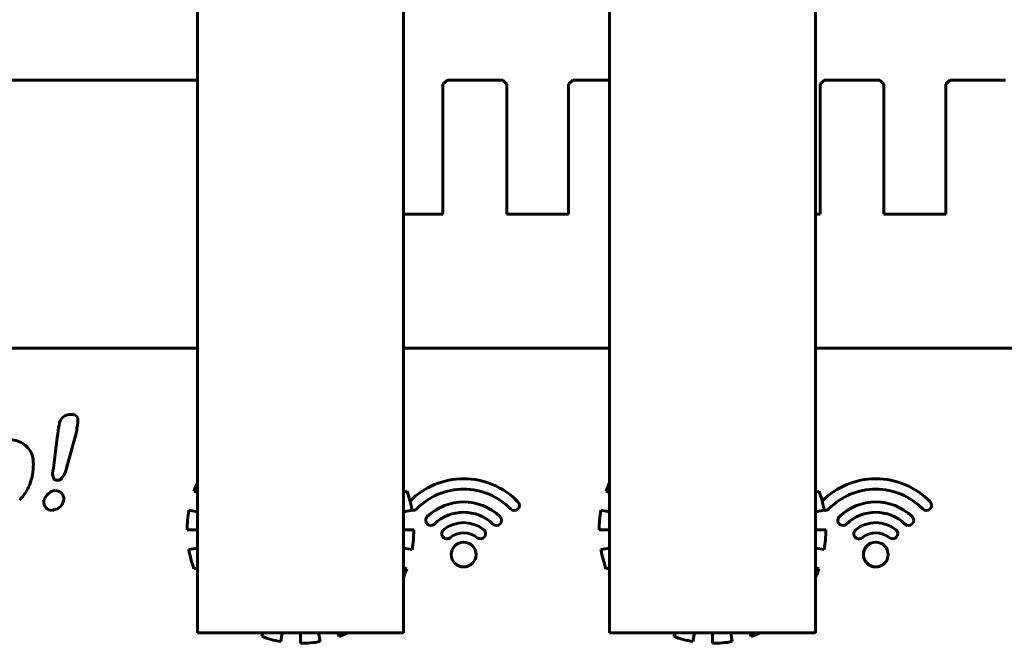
# Model space of a CAD drawing. Header units: millimetres. Extents: x -112 to 98, y -171 to 88.
# Tile 8 of 129: x -14 to 34, y -143 to -113. Entities that reach past the tile are written whole.
import ezdxf

# ---------------------------------------------------------------- set-up
doc = ezdxf.new("R2010")
doc.units = ezdxf.units.MM
doc.linetypes.add('K5LT32768', pattern=[0])

msp = doc.modelspace()

# ---------------------------------------------------------------- linework, layer by layer
at = {"color": 150, "linetype": 'K5LT32768', "lineweight": 60, "true_color": 0x0080ff}
for p, q in [((-5.448, -142.425), (-5.448, -59.425)), ((-5.448, -142.425), (-5.448, -59.425)), ((4.552, -142.425), (4.552, -59.425)), ((4.552, -142.425), (4.552, -59.425)), ((14.552, -142.425), (14.552, -59.425)), ((14.552, -142.425), (14.552, -59.425)), ((24.552, -142.425), (24.552, -59.425)), ((24.552, -142.425), (24.552, -59.425)), ((-14.533, -115.608), (-5.448, -115.608)), ((-14.533, -115.608), (-5.448, -115.608)), ((6.667, -115.608), (6.467, -115.808)), ((6.667, -115.608), (6.467, -115.808)), ((6.667, -115.608), (9.367, -115.608)), ((6.667, -115.608), (9.367, -115.608)), ((9.567, -115.808), (9.367, -115.608)), ((9.567, -115.808), (9.367, -115.608)), ((12.767, -115.608), (12.567, -115.808)), ((12.767, -115.608), (12.567, -115.808)), ((12.767, -115.608), (14.552, -115.608)), ((12.767, -115.608), (14.552, -115.608)), ((24.967, -115.608), (24.767, -115.808)), ((24.967, -115.608), (24.767, -115.808)), ((24.967, -115.608), (27.667, -115.608)), ((24.967, -115.608), (27.667, -115.608)), ((27.867, -115.808), (27.667, -115.608)), ((27.867, -115.808), (27.667, -115.608)), ((31.067, -115.608), (30.867, -115.808)), ((31.067, -115.608), (30.867, -115.808)), ((31.067, -115.608), (33.767, -115.608)), ((31.067, -115.608), (33.767, -115.608)), ((6.467, -117.608), (6.467, -115.808)), ((6.467, -117.608), (6.467, -115.808)), ((9.567, -115.808), (9.567, -117.608)), ((9.567, -115.808), (9.567, -117.608)), ((12.567, -117.608), (12.567, -115.808)), ((12.567, -117.608), (12.567, -115.808)), ((24.767, -117.608), (24.767, -115.808)), ((24.767, -117.608), (24.767, -115.808)), ((27.867, -115.808), (27.867, -117.608)), ((27.867, -115.808), (27.867, -117.608)), ((30.867, -117.608), (30.867, -115.808)), ((30.867, -117.608), (30.867, -115.808)), ((6.467, -117.608), (6.467, -122.108)), ((6.467, -117.608), (6.467, -122.108)), ((9.567, -122.108), (9.567, -117.608)), ((9.567, -122.108), (9.567, -117.608)), ((12.567, -117.608), (12.567, -122.108)), ((12.567, -117.608), (12.567, -122.108)), ((24.767, -117.608), (24.767, -122.108)), ((24.767, -117.608), (24.767, -122.108)), ((27.867, -122.108), (27.867, -117.608)), ((27.867, -122.108), (27.867, -117.608)), ((30.867, -117.608), (30.867, -122.108)), ((30.867, -117.608), (30.867, -122.108)), ((6.467, -122.108), (4.552, -122.108)), ((6.467, -122.108), (4.552, -122.108)), ((12.567, -122.108), (9.567, -122.108)), ((12.567, -122.108), (9.567, -122.108)), ((24.767, -122.108), (24.552, -122.108)), ((24.767, -122.108), (24.552, -122.108)), ((30.867, -122.108), (27.867, -122.108)), ((30.867, -122.108), (27.867, -122.108)), ((-89.283, -128.608), (-5.448, -128.608)), ((-89.283, -128.608), (-5.448, -128.608)), ((4.552, -128.608), (14.552, -128.608)), ((4.552, -128.608), (14.552, -128.608)), ((24.552, -128.608), (34.254, -128.608)), ((24.552, -128.608), (34.254, -128.608)), ((-12.257, -132.962), (-12.438, -134.423)), ((-12.257, -132.962), (-12.438, -134.423)), ((-11.799, -134.423), (-11.388, -132.915)), ((-11.799, -134.423), (-11.388, -132.915)), ((-5.616, -135.543), (-5.448, -135.605)), ((-5.616, -135.543), (-5.448, -135.605)), ((4.72, -135.543), (4.552, -135.605)), ((4.72, -135.543), (4.552, -135.605)), ((14.384, -135.543), (14.552, -135.605)), ((14.384, -135.543), (14.552, -135.605)), ((24.72, -135.543), (24.552, -135.605)), ((24.72, -135.543), (24.552, -135.605)), ((-5.448, -136.543), (-5.864, -136.47)), ((-5.448, -136.543), (-5.864, -136.47)), ((4.552, -136.543), (4.968, -136.47)), ((4.552, -136.543), (4.968, -136.47)), ((14.552, -136.543), (14.136, -136.47)), ((14.552, -136.543), (14.136, -136.47)), ((24.552, -136.543), (24.968, -136.47)), ((24.552, -136.543), (24.968, -136.47)), ((-5.948, -137.425), (-5.448, -137.425)), ((-5.948, -137.425), (-5.448, -137.425)), ((5.052, -137.425), (4.552, -137.425)), ((5.052, -137.425), (4.552, -137.425)), ((14.052, -137.425), (14.552, -137.425)), ((14.052, -137.425), (14.552, -137.425)), ((25.052, -137.425), (24.552, -137.425)), ((25.052, -137.425), (24.552, -137.425)), ((-5.448, -138.306), (-5.864, -138.38)), ((-5.448, -138.306), (-5.864, -138.38)), ((4.552, -138.306), (4.968, -138.38)), ((4.552, -138.306), (4.968, -138.38)), ((14.552, -138.306), (14.136, -138.38)), ((14.552, -138.306), (14.136, -138.38)), ((24.552, -138.306), (24.968, -138.38)), ((24.552, -138.306), (24.968, -138.38)), ((-5.616, -139.306), (-5.448, -139.244)), ((-5.616, -139.306), (-5.448, -139.244)), ((4.72, -139.306), (4.552, -139.244)), ((4.72, -139.306), (4.552, -139.244)), ((14.384, -139.306), (14.552, -139.244)), ((14.384, -139.306), (14.552, -139.244)), ((24.72, -139.306), (24.552, -139.244)), ((24.72, -139.306), (24.552, -139.244)), ((-5.448, -142.425), (-0.448, -142.425)), ((-5.448, -142.425), (-0.448, -142.425)), ((-2.268, -142.425), (-2.329, -142.593)), ((-2.268, -142.425), (-2.329, -142.593)), ((-1.403, -142.841), (-1.33, -142.425)), ((-1.403, -142.841), (-1.33, -142.425)), ((-0.448, -142.425), (-0.448, -142.925)), ((-0.448, -142.425), (3.087, -142.425)), ((-0.448, -142.425), (-0.448, -142.925)), ((-0.448, -142.425), (3.087, -142.425)), ((0.507, -142.841), (0.434, -142.425)), ((0.507, -142.841), (0.434, -142.425)), ((1.372, -142.425), (1.433, -142.593)), ((1.372, -142.425), (1.433, -142.593)), ((3.087, -142.425), (4.552, -142.425)), ((3.087, -142.425), (4.552, -142.425)), ((14.552, -142.425), (19.552, -142.425)), ((14.552, -142.425), (19.552, -142.425)), ((17.732, -142.425), (17.671, -142.593)), ((17.732, -142.425), (17.671, -142.593)), ((18.597, -142.841), (18.67, -142.425)), ((18.597, -142.841), (18.67, -142.425)), ((19.552, -142.425), (19.552, -142.925)), ((19.552, -142.425), (23.087, -142.425)), ((19.552, -142.425), (19.552, -142.925)), ((19.552, -142.425), (23.087, -142.425)), ((20.507, -142.841), (20.434, -142.425)), ((20.507, -142.841), (20.434, -142.425)), ((21.372, -142.425), (21.433, -142.593)), ((21.372, -142.425), (21.433, -142.593)), ((23.087, -142.425), (24.552, -142.425)), ((23.087, -142.425), (24.552, -142.425))]:
    msp.add_line(p, q, dxfattribs=at)
for centre, start, end in [((-0.448, -137.425), 155.38, 160), ((-0.448, -137.425), 155.38, 160), ((19.552, -137.425), 155.38, 160), ((19.552, -137.425), 155.38, 160), ((-0.448, -137.425), 10, 20), ((-0.448, -137.425), 10, 20), ((19.552, -137.425), 10, 20), ((19.552, -137.425), 10, 20), ((-0.448, -137.425), 170, 180), ((-0.448, -137.425), 170, 180), ((19.552, -137.425), 170, 180), ((19.552, -137.425), 170, 180), ((-0.448, -137.425), 350, 0), ((-0.448, -137.425), 350, 0), ((19.552, -137.425), 350, 0), ((19.552, -137.425), 350, 0), ((-0.448, -137.425), 190, 200), ((-0.448, -137.425), 190, 200), ((19.552, -137.425), 190, 200), ((19.552, -137.425), 190, 200), ((-0.448, -137.425), 335.38, 340), ((-0.448, -137.425), 335.38, 340), ((19.552, -137.425), 335.38, 340), ((19.552, -137.425), 335.38, 340), ((-0.448, -137.425), 250, 260), ((-0.448, -137.425), 250, 260), ((-0.448, -137.425), 270, 280), ((-0.448, -137.425), 270, 280), ((-0.448, -137.425), 290, 294.62), ((-0.448, -137.425), 290, 294.62), ((19.552, -137.425), 250, 260), ((19.552, -137.425), 250, 260), ((19.552, -137.425), 270, 280), ((19.552, -137.425), 270, 280), ((19.552, -137.425), 290, 294.62), ((19.552, -137.425), 290, 294.62)]:
    msp.add_arc(centre, 5.5, start, end, dxfattribs=at)
for points in [[(-11.572, -131.819), (-11.752, -131.819), (-11.846, -131.865), (-11.983, -131.956)], [(-11.572, -131.819), (-11.752, -131.819), (-11.846, -131.865), (-11.983, -131.956)], [(-11.251, -132.002), (-11.297, -131.865), (-11.434, -131.819), (-11.572, -131.819)], [(-11.251, -132.002), (-11.297, -131.865), (-11.434, -131.819), (-11.572, -131.819)], [(-11.983, -131.956), (-12.073, -132.046), (-12.164, -132.183), (-12.164, -132.367)], [(-11.983, -131.956), (-12.073, -132.046), (-12.164, -132.183), (-12.164, -132.367)], [(-11.297, -132.504), (-11.251, -132.276), (-11.251, -132.093), (-11.251, -132.002)], [(-11.297, -132.504), (-11.251, -132.276), (-11.251, -132.093), (-11.251, -132.002)], [(-12.164, -132.367), (-12.21, -132.457), (-12.21, -132.688), (-12.257, -132.962)], [(-12.164, -132.367), (-12.21, -132.457), (-12.21, -132.688), (-12.257, -132.962)], [(-11.388, -132.915), (-11.341, -132.778), (-11.297, -132.641), (-11.297, -132.504)], [(-11.388, -132.915), (-11.341, -132.778), (-11.297, -132.641), (-11.297, -132.504)], [(-13.855, -133.28), (-14.039, -133.142), (-14.266, -133.052), (-14.54, -133.052)], [(-13.855, -133.28), (-14.039, -133.142), (-14.266, -133.052), (-14.54, -133.052)], [(-13.444, -133.828), (-13.534, -133.6), (-13.671, -133.417), (-13.855, -133.28)], [(-13.444, -133.828), (-13.534, -133.6), (-13.671, -133.417), (-13.855, -133.28)], [(-13.444, -134.743), (-13.397, -134.376), (-13.397, -134.102), (-13.444, -133.828)], [(-13.444, -134.743), (-13.397, -134.376), (-13.397, -134.102), (-13.444, -133.828)], [(-13.671, -135.429), (-13.581, -135.198), (-13.49, -134.971), (-13.444, -134.743)], [(-13.671, -135.429), (-13.581, -135.198), (-13.49, -134.971), (-13.444, -134.743)], [(-12.438, -134.423), (-12.484, -134.606), (-12.484, -134.787), (-12.438, -134.88)], [(-12.438, -134.423), (-12.484, -134.606), (-12.484, -134.787), (-12.438, -134.88)], [(-11.983, -134.834), (-11.889, -134.743), (-11.846, -134.606), (-11.799, -134.423)], [(-11.983, -134.834), (-11.889, -134.743), (-11.846, -134.606), (-11.799, -134.423)], [(-12.438, -134.88), (-12.438, -134.971), (-12.347, -135.017), (-12.257, -135.017)], [(-12.438, -134.88), (-12.438, -134.971), (-12.347, -135.017), (-12.257, -135.017)], [(-12.257, -135.017), (-12.12, -135.017), (-12.026, -134.971), (-11.983, -134.834)], [(-12.257, -135.017), (-12.12, -135.017), (-12.026, -134.971), (-11.983, -134.834)], [(7.472, -134.945), (6.496, -134.945), (5.56, -135.334), (4.871, -136.024)], [(7.472, -134.945), (6.496, -134.945), (5.56, -135.334), (4.871, -136.024)], [(10.108, -136.058), (9.416, -135.346), (8.465, -134.945), (7.472, -134.945)], [(10.108, -136.058), (9.416, -135.346), (8.465, -134.945), (7.472, -134.945)], [(27.472, -134.945), (26.496, -134.945), (25.56, -135.334), (24.871, -136.024)], [(27.472, -134.945), (26.496, -134.945), (25.56, -135.334), (24.871, -136.024)], [(30.108, -136.058), (29.416, -135.346), (28.465, -134.945), (27.472, -134.945)], [(30.108, -136.058), (29.416, -135.346), (28.465, -134.945), (27.472, -134.945)], [(-14.082, -135.977), (-13.945, -135.84), (-13.808, -135.656), (-13.671, -135.429)], [(-14.082, -135.977), (-13.945, -135.84), (-13.808, -135.656), (-13.671, -135.429)], [(-12.668, -135.656), (-12.805, -135.747), (-12.849, -135.884), (-12.895, -135.977)], [(-12.668, -135.656), (-12.805, -135.747), (-12.849, -135.884), (-12.895, -135.977)], [(-12.347, -135.519), (-12.484, -135.519), (-12.575, -135.566), (-12.668, -135.656)], [(-12.347, -135.519), (-12.484, -135.519), (-12.575, -135.566), (-12.668, -135.656)], [(-12.026, -135.656), (-12.12, -135.566), (-12.21, -135.519), (-12.347, -135.519)], [(-12.026, -135.656), (-12.12, -135.566), (-12.21, -135.519), (-12.347, -135.519)], [(-11.936, -135.977), (-11.936, -135.884), (-11.936, -135.747), (-12.026, -135.656)], [(-11.936, -135.977), (-11.936, -135.884), (-11.936, -135.747), (-12.026, -135.656)], [(-12.895, -135.977), (-12.895, -136.158), (-12.895, -136.251), (-12.805, -136.341)], [(-12.895, -135.977), (-12.895, -136.158), (-12.895, -136.251), (-12.805, -136.341)], [(-12.164, -136.341), (-12.026, -136.251), (-11.983, -136.158), (-11.936, -135.977)], [(-12.164, -136.341), (-12.026, -136.251), (-11.983, -136.158), (-11.936, -135.977)], [(9.236, -136.778), (8.25, -135.834), (6.695, -135.834), (5.709, -136.778)], [(9.236, -136.778), (8.25, -135.834), (6.695, -135.834), (5.709, -136.778)], [(29.236, -136.778), (28.25, -135.834), (26.695, -135.834), (25.709, -136.778)], [(29.236, -136.778), (28.25, -135.834), (26.695, -135.834), (25.709, -136.778)], [(-12.805, -136.341), (-12.712, -136.432), (-12.621, -136.478), (-12.484, -136.478)], [(-12.805, -136.341), (-12.712, -136.432), (-12.621, -136.478), (-12.484, -136.478)], [(-12.484, -136.478), (-12.394, -136.432), (-12.257, -136.432), (-12.164, -136.341)], [(-12.484, -136.478), (-12.394, -136.432), (-12.257, -136.432), (-12.164, -136.341)], [(6.054, -137.139), (6.847, -136.38), (8.097, -136.38), (8.89, -137.139)], [(6.054, -137.139), (6.847, -136.38), (8.097, -136.38), (8.89, -137.139)], [(26.054, -137.139), (26.847, -136.38), (28.097, -136.38), (28.89, -137.139)], [(26.054, -137.139), (26.847, -136.38), (28.097, -136.38), (28.89, -137.139)], [(5.709, -136.778), (5.644, -136.84), (5.617, -136.931), (5.639, -137.018)], [(5.709, -136.778), (5.644, -136.84), (5.617, -136.931), (5.639, -137.018)], [(5.639, -137.018), (5.66, -137.105), (5.726, -137.174), (5.812, -137.199)], [(5.639, -137.018), (5.66, -137.105), (5.726, -137.174), (5.812, -137.199)], [(8.446, -137.414), (7.878, -136.955), (7.067, -136.955), (6.499, -137.414)], [(8.446, -137.414), (7.878, -136.955), (7.067, -136.955), (6.499, -137.414)], [(8.89, -137.139), (8.99, -137.235), (9.148, -137.231), (9.244, -137.131)], [(8.89, -137.139), (8.99, -137.235), (9.148, -137.231), (9.244, -137.131)], [(9.244, -137.131), (9.339, -137.032), (9.336, -136.874), (9.236, -136.778)], [(9.244, -137.131), (9.339, -137.032), (9.336, -136.874), (9.236, -136.778)], [(25.709, -136.778), (25.644, -136.84), (25.617, -136.931), (25.639, -137.018)], [(25.709, -136.778), (25.644, -136.84), (25.617, -136.931), (25.639, -137.018)], [(25.639, -137.018), (25.66, -137.105), (25.726, -137.174), (25.812, -137.199)], [(25.639, -137.018), (25.66, -137.105), (25.726, -137.174), (25.812, -137.199)], [(28.446, -137.414), (27.878, -136.955), (27.067, -136.955), (26.499, -137.414)], [(28.446, -137.414), (27.878, -136.955), (27.067, -136.955), (26.499, -137.414)], [(28.89, -137.139), (28.99, -137.235), (29.148, -137.231), (29.244, -137.131)], [(28.89, -137.139), (28.99, -137.235), (29.148, -137.231), (29.244, -137.131)], [(29.244, -137.131), (29.339, -137.032), (29.336, -136.874), (29.236, -136.778)], [(29.244, -137.131), (29.339, -137.032), (29.336, -136.874), (29.236, -136.778)], [(5.812, -137.199), (5.897, -137.224), (5.99, -137.201), (6.054, -137.139)], [(5.812, -137.199), (5.897, -137.224), (5.99, -137.201), (6.054, -137.139)], [(6.813, -137.803), (7.198, -137.492), (7.747, -137.492), (8.132, -137.803)], [(6.813, -137.803), (7.198, -137.492), (7.747, -137.492), (8.132, -137.803)], [(8.483, -137.765), (8.57, -137.658), (8.553, -137.5), (8.446, -137.414)], [(8.483, -137.765), (8.57, -137.658), (8.553, -137.5), (8.446, -137.414)], [(25.812, -137.199), (25.897, -137.224), (25.99, -137.201), (26.054, -137.139)], [(25.812, -137.199), (25.897, -137.224), (25.99, -137.201), (26.054, -137.139)], [(26.813, -137.803), (27.198, -137.492), (27.747, -137.492), (28.132, -137.803)], [(26.813, -137.803), (27.198, -137.492), (27.747, -137.492), (28.132, -137.803)], [(28.483, -137.765), (28.57, -137.658), (28.553, -137.5), (28.446, -137.414)], [(28.483, -137.765), (28.57, -137.658), (28.553, -137.5), (28.446, -137.414)], [(6.566, -137.841), (6.649, -137.874), (6.743, -137.859), (6.813, -137.803)], [(6.566, -137.841), (6.649, -137.874), (6.743, -137.859), (6.813, -137.803)], [(8.132, -137.803), (8.239, -137.889), (8.397, -137.873), (8.483, -137.765)], [(8.132, -137.803), (8.239, -137.889), (8.397, -137.873), (8.483, -137.765)], [(26.566, -137.841), (26.649, -137.874), (26.743, -137.859), (26.813, -137.803)], [(26.566, -137.841), (26.649, -137.874), (26.743, -137.859), (26.813, -137.803)], [(28.132, -137.803), (28.239, -137.889), (28.397, -137.873), (28.483, -137.765)], [(28.132, -137.803), (28.239, -137.889), (28.397, -137.873), (28.483, -137.765)]]:
    msp.add_open_spline(points, degree=3, dxfattribs=at)
for points, knots in [([(5.196, -136.407), (5.793, -135.792), (6.615, -135.445), (8.33, -135.445), (9.151, -135.792), (9.749, -136.407)], [0, 0, 0, 0, 0.5, 0.5, 1, 1, 1, 1]), ([(5.196, -136.407), (5.793, -135.792), (6.615, -135.445), (8.33, -135.445), (9.151, -135.792), (9.749, -136.407)], [0, 0, 0, 0, 0.5, 0.5, 1, 1, 1, 1]), ([(25.196, -136.407), (25.793, -135.792), (26.615, -135.445), (28.33, -135.445), (29.151, -135.792), (29.749, -136.407)], [0, 0, 0, 0, 0.5, 0.5, 1, 1, 1, 1]), ([(25.196, -136.407), (25.793, -135.792), (26.615, -135.445), (28.33, -135.445), (29.151, -135.792), (29.749, -136.407)], [0, 0, 0, 0, 0.5, 0.5, 1, 1, 1, 1]), ([(9.749, -136.407), (9.845, -136.506), (10.004, -136.508), (10.202, -136.316), (10.204, -136.157), (10.108, -136.058)], [0, 0, 0, 0, 0.5, 0.5, 1, 1, 1, 1]), ([(9.749, -136.407), (9.845, -136.506), (10.004, -136.508), (10.202, -136.316), (10.204, -136.157), (10.108, -136.058)], [0, 0, 0, 0, 0.5, 0.5, 1, 1, 1, 1]), ([(29.749, -136.407), (29.845, -136.506), (30.004, -136.508), (30.202, -136.316), (30.204, -136.157), (30.108, -136.058)], [0, 0, 0, 0, 0.5, 0.5, 1, 1, 1, 1]), ([(29.749, -136.407), (29.845, -136.506), (30.004, -136.508), (30.202, -136.316), (30.204, -136.157), (30.108, -136.058)], [0, 0, 0, 0, 0.5, 0.5, 1, 1, 1, 1]), ([(4.948, -136.473), (4.95, -136.474), (4.953, -136.474), (5.042, -136.497), (5.133, -136.471), (5.196, -136.407)], [0, 0, 0, 0, 0.025986, 0.025986, 1, 1, 1, 1]), ([(4.948, -136.473), (4.95, -136.474), (4.953, -136.474), (5.042, -136.497), (5.133, -136.471), (5.196, -136.407)], [0, 0, 0, 0, 0.025986, 0.025986, 1, 1, 1, 1]), ([(24.948, -136.473), (24.95, -136.474), (24.953, -136.474), (25.042, -136.497), (25.133, -136.471), (25.196, -136.407)], [0, 0, 0, 0, 0.025986, 0.025986, 1, 1, 1, 1]), ([(24.948, -136.473), (24.95, -136.474), (24.953, -136.474), (25.042, -136.497), (25.133, -136.471), (25.196, -136.407)], [0, 0, 0, 0, 0.025986, 0.025986, 1, 1, 1, 1]), ([(6.499, -137.414), (6.429, -137.47), (6.395, -137.559), (6.423, -137.735), (6.482, -137.809), (6.566, -137.841)], [0, 0, 0, 0, 0.5, 0.5, 1, 1, 1, 1]), ([(6.499, -137.414), (6.429, -137.47), (6.395, -137.559), (6.423, -137.735), (6.482, -137.809), (6.566, -137.841)], [0, 0, 0, 0, 0.5, 0.5, 1, 1, 1, 1]), ([(26.499, -137.414), (26.429, -137.47), (26.395, -137.559), (26.423, -137.735), (26.482, -137.809), (26.566, -137.841)], [0, 0, 0, 0, 0.5, 0.5, 1, 1, 1, 1]), ([(26.499, -137.414), (26.429, -137.47), (26.395, -137.559), (26.423, -137.735), (26.482, -137.809), (26.566, -137.841)], [0, 0, 0, 0, 0.5, 0.5, 1, 1, 1, 1]), ([(8.072, -138.62), (8.072, -138.288), (7.804, -138.02), (7.472, -138.02), (7.141, -138.02), (6.872, -138.288), (6.872, -138.951), (7.141, -139.22), (7.472, -139.22), (7.804, -139.22), (8.072, -138.951), (8.072, -138.62)], [0, 0, 0, 0, 0.25, 0.25, 0.25, 0.5, 0.5, 0.75, 0.75, 0.75, 1, 1, 1, 1]), ([(8.072, -138.62), (8.072, -138.288), (7.804, -138.02), (7.472, -138.02), (7.141, -138.02), (6.872, -138.288), (6.872, -138.951), (7.141, -139.22), (7.472, -139.22), (7.804, -139.22), (8.072, -138.951), (8.072, -138.62)], [0, 0, 0, 0, 0.25, 0.25, 0.25, 0.5, 0.5, 0.75, 0.75, 0.75, 1, 1, 1, 1]), ([(28.072, -138.62), (28.072, -138.288), (27.804, -138.02), (27.472, -138.02), (27.141, -138.02), (26.872, -138.288), (26.872, -138.951), (27.141, -139.22), (27.472, -139.22), (27.804, -139.22), (28.072, -138.951), (28.072, -138.62)], [0, 0, 0, 0, 0.25, 0.25, 0.25, 0.5, 0.5, 0.75, 0.75, 0.75, 1, 1, 1, 1]), ([(28.072, -138.62), (28.072, -138.288), (27.804, -138.02), (27.472, -138.02), (27.141, -138.02), (26.872, -138.288), (26.872, -138.951), (27.141, -139.22), (27.472, -139.22), (27.804, -139.22), (28.072, -138.951), (28.072, -138.62)], [0, 0, 0, 0, 0.25, 0.25, 0.25, 0.5, 0.5, 0.75, 0.75, 0.75, 1, 1, 1, 1])]:
    msp.add_open_spline(points, degree=3, knots=knots, dxfattribs=at)

doc.saveas('drawing.dxf')
